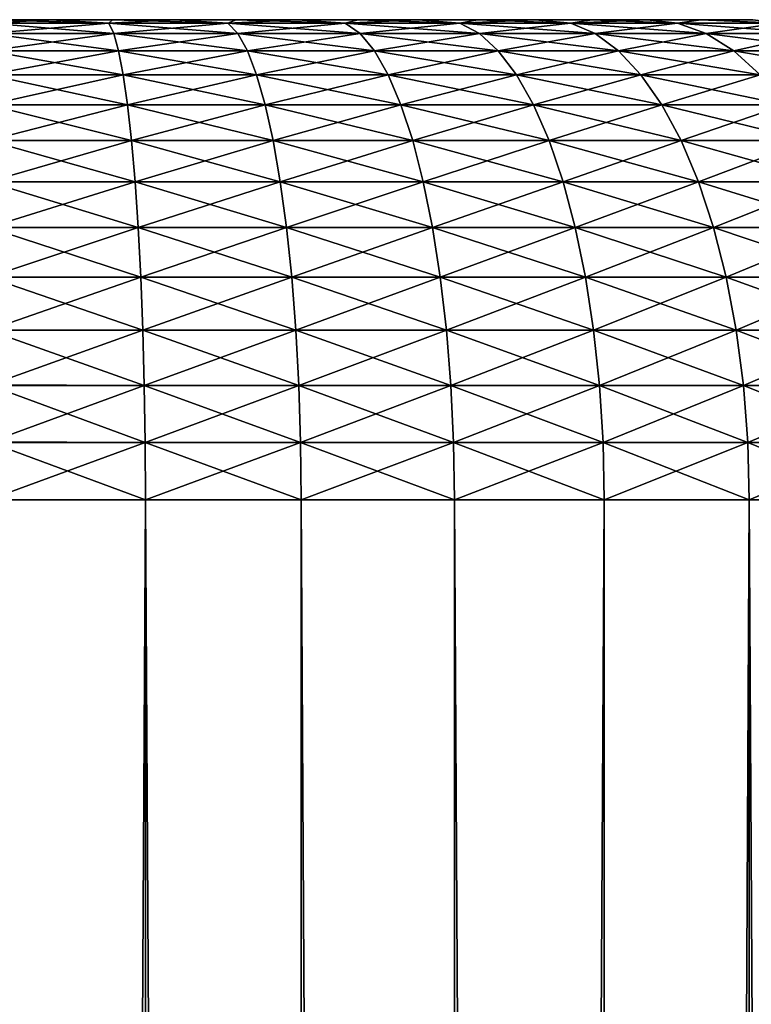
# Model space of a CAD drawing. Header units: metres. Extents: x -2 to 85, y -75 to 75.
# Tile 226 of 230: x 77.7 to 78.92, y 65.86 to 67.5. Entities that reach past the tile are written whole.
import ezdxf

# ---------------------------------------------------------------- set-up
doc = ezdxf.new("R2010")
doc.units = ezdxf.units.M
doc.layers.add('solid_21204500', color=7, linetype='CONTINUOUS')

msp = doc.modelspace()

# ---------------------------------------------------------------- linework, layer by layer
at = {"layer": 'solid_21204500'}
for points in [[(77.753471, 67.5, 2.197619), (77.753471, 67.5, -2.197619), (77.650002, 67.5, -2.2)], [(77.650002, 67.494164, -2.296429), (77.650002, 67.5, -2.2), (77.753471, 67.5, -2.197619)], [(77.650002, 67.5, 2.2), (77.753471, 67.5, 2.197619), (77.650002, 67.5, -2.2)], [(77.850143, 67.494164, -2.287691), (77.650002, 67.494164, -2.296429), (77.753471, 67.5, -2.197619)], [(77.850143, 67.494164, 2.287691), (77.753471, 67.5, 2.197619), (77.650002, 67.5, 2.2)], [(77.850143, 67.494164, 2.287691), (77.650002, 67.5, 2.2), (77.650002, 67.494164, 2.296429)], [(77.850143, 67.494164, -2.287691), (77.650002, 67.47673, -2.391546), (77.650002, 67.494164, -2.296429)], [(77.850143, 67.494164, -2.287691), (77.858437, 67.47673, -2.382446), (77.650002, 67.47673, -2.391546)], [(77.858437, 67.47673, 2.382446), (77.650002, 67.494164, 2.296429), (77.650002, 67.47673, 2.391546)], [(77.850143, 67.494164, 2.287691), (77.650002, 67.494164, 2.296429), (77.858437, 67.47673, 2.382446)], [(77.856636, 67.5, 2.190322), (77.856636, 67.5, -2.190322), (77.753471, 67.5, -2.197619)], [(77.850143, 67.494164, -2.287691), (77.753471, 67.5, -2.197619), (77.856636, 67.5, -2.190322)], [(77.753471, 67.5, 2.197619), (77.856636, 67.5, 2.190322), (77.753471, 67.5, -2.197619)], [(77.850143, 67.494164, 2.287691), (77.856636, 67.5, 2.190322), (77.753471, 67.5, 2.197619)], [(77.850143, 67.494164, -2.287691), (77.856636, 67.5, -2.190322), (77.959503, 67.5, -2.178111)], [(77.850143, 67.494164, -2.287691), (77.959503, 67.5, -2.178111), (78.048767, 67.494164, -2.261541)], [(78.048767, 67.494164, 2.261541), (77.856636, 67.5, 2.190322), (77.850143, 67.494164, 2.287691)], [(77.850143, 67.494164, -2.287691), (78.048767, 67.494164, -2.261541), (77.858437, 67.47673, -2.382446)], [(78.048767, 67.494164, 2.261541), (77.850143, 67.494164, 2.287691), (78.065285, 67.47673, 2.355213)], [(77.850143, 67.494164, 2.287691), (77.858437, 67.47673, 2.382446), (78.065285, 67.47673, 2.355213)], [(77.959503, 67.5, 2.178111), (77.959503, 67.5, -2.178111), (77.856636, 67.5, -2.190322)], [(77.856636, 67.5, 2.190322), (77.959503, 67.5, 2.178111), (77.856636, 67.5, -2.190322)], [(78.048767, 67.494164, 2.261541), (77.959503, 67.5, 2.178111), (77.856636, 67.5, 2.190322)], [(78.048767, 67.494164, -2.261541), (78.065285, 67.47673, -2.355213), (77.858437, 67.47673, -2.382446)], [(78.062401, 67.5, 2.160957), (78.062401, 67.5, -2.160957), (77.959503, 67.5, -2.178111)], [(78.048767, 67.494164, -2.261541), (77.959503, 67.5, -2.178111), (78.062401, 67.5, -2.160957)], [(77.959503, 67.5, 2.178111), (78.062401, 67.5, 2.160957), (77.959503, 67.5, -2.178111)], [(78.048767, 67.494164, 2.261541), (78.062401, 67.5, 2.160957), (77.959503, 67.5, 2.178111)], [(78.048767, 67.494164, -2.261541), (78.062401, 67.5, -2.160957), (78.164825, 67.5, -2.138902)], [(78.048767, 67.494164, -2.261541), (78.164825, 67.5, -2.138902), (78.244362, 67.494164, -2.21818)], [(78.244362, 67.494164, 2.21818), (78.062401, 67.5, 2.160957), (78.048767, 67.494164, 2.261541)], [(78.048767, 67.494164, -2.261541), (78.244362, 67.494164, -2.21818), (78.065285, 67.47673, -2.355213)], [(78.244362, 67.494164, 2.21818), (78.048767, 67.494164, 2.261541), (78.268974, 67.47673, 2.310056)], [(78.048767, 67.494164, 2.261541), (78.065285, 67.47673, 2.355213), (78.268974, 67.47673, 2.310056)], [(78.164825, 67.5, 2.138902), (78.164825, 67.5, -2.138902), (78.062401, 67.5, -2.160957)], [(78.062401, 67.5, 2.160957), (78.164825, 67.5, 2.138902), (78.062401, 67.5, -2.160957)], [(78.244362, 67.494164, 2.21818), (78.164825, 67.5, 2.138902), (78.062401, 67.5, 2.160957)], [(78.244362, 67.494164, -2.21818), (78.268974, 67.47673, -2.310056), (78.065285, 67.47673, -2.355213)], [(78.265923, 67.5, 2.112012), (78.265923, 67.5, -2.112012), (78.164825, 67.5, -2.138902)], [(78.244362, 67.494164, -2.21818), (78.164825, 67.5, -2.138902), (78.265923, 67.5, -2.112012)], [(78.164825, 67.5, 2.138902), (78.265923, 67.5, 2.112012), (78.164825, 67.5, -2.138902)], [(78.244362, 67.494164, 2.21818), (78.265923, 67.5, 2.112012), (78.164825, 67.5, 2.138902)], [(78.244362, 67.494164, -2.21818), (78.265923, 67.5, -2.112012), (78.365974, 67.5, -2.080195)], [(78.244362, 67.494164, -2.21818), (78.365974, 67.5, -2.080195), (78.435425, 67.494164, -2.157938)], [(78.435425, 67.494164, 2.157938), (78.265923, 67.5, 2.112012), (78.244362, 67.494164, 2.21818)], [(78.244362, 67.494164, -2.21818), (78.435425, 67.494164, -2.157938), (78.268974, 67.47673, -2.310056)], [(78.435425, 67.494164, 2.157938), (78.244362, 67.494164, 2.21818), (78.467957, 67.47673, 2.247319)], [(78.244362, 67.494164, 2.21818), (78.268974, 67.47673, 2.310056), (78.467957, 67.47673, 2.247319)], [(78.365974, 67.5, 2.080195), (78.365974, 67.5, -2.080195), (78.265923, 67.5, -2.112012)], [(78.265923, 67.5, 2.112012), (78.365974, 67.5, 2.080195), (78.265923, 67.5, -2.112012)], [(78.435425, 67.494164, 2.157938), (78.365974, 67.5, 2.080195), (78.265923, 67.5, 2.112012)], [(78.435425, 67.494164, -2.157938), (78.467957, 67.47673, -2.247319), (78.268974, 67.47673, -2.310056)], [(78.464569, 67.5, 2.043623), (78.464569, 67.5, -2.043623), (78.365974, 67.5, -2.080195)], [(78.435425, 67.494164, -2.157938), (78.365974, 67.5, -2.080195), (78.464569, 67.5, -2.043623)], [(78.365974, 67.5, 2.080195), (78.464569, 67.5, 2.043623), (78.365974, 67.5, -2.080195)], [(78.435425, 67.494164, 2.157938), (78.464569, 67.5, 2.043623), (78.365974, 67.5, 2.080195)], [(78.435425, 67.494164, -2.157938), (78.464569, 67.5, -2.043623), (78.560959, 67.5, -2.002534)], [(78.435425, 67.494164, -2.157938), (78.560959, 67.5, -2.002534), (78.620514, 67.494164, -2.081272)], [(78.620514, 67.494164, 2.081272), (78.464569, 67.5, 2.043623), (78.435425, 67.494164, 2.157938)], [(78.435425, 67.494164, -2.157938), (78.620514, 67.494164, -2.081272), (78.467957, 67.47673, -2.247319)], [(78.620514, 67.494164, 2.081272), (78.435425, 67.494164, 2.157938), (78.660713, 67.47673, 2.167477)], [(78.435425, 67.494164, 2.157938), (78.467957, 67.47673, 2.247319), (78.660713, 67.47673, 2.167477)], [(78.560959, 67.5, 2.002534), (78.560959, 67.5, -2.002534), (78.464569, 67.5, -2.043623)], [(78.464569, 67.5, 2.043623), (78.560959, 67.5, 2.002534), (78.464569, 67.5, -2.043623)], [(78.620514, 67.494164, 2.081272), (78.560959, 67.5, 2.002534), (78.464569, 67.5, 2.043623)], [(78.620514, 67.494164, -2.081272), (78.660713, 67.47673, -2.167477), (78.467957, 67.47673, -2.247319)], [(78.655426, 67.5, 1.956793), (78.655426, 67.5, -1.956793), (78.560959, 67.5, -2.002534)], [(78.620514, 67.494164, -2.081272), (78.560959, 67.5, -2.002534), (78.655426, 67.5, -1.956793)], [(78.560959, 67.5, 2.002534), (78.655426, 67.5, 1.956793), (78.560959, 67.5, -2.002534)], [(78.620514, 67.494164, 2.081272), (78.655426, 67.5, 1.956793), (78.560959, 67.5, 2.002534)], [(78.620514, 67.494164, -2.081272), (78.655426, 67.5, -1.956793), (78.747604, 67.5, -1.90663)], [(78.620514, 67.494164, -2.081272), (78.747604, 67.5, -1.90663), (78.798218, 67.494164, -1.988766)], [(78.798218, 67.494164, 1.988766), (78.655426, 67.5, 1.956793), (78.620514, 67.494164, 2.081272)], [(78.620514, 67.494164, -2.081272), (78.798218, 67.494164, -1.988766), (78.660713, 67.47673, -2.167477)], [(78.798218, 67.494164, 1.988766), (78.620514, 67.494164, 2.081272), (78.845772, 67.47673, 2.07114)], [(78.620514, 67.494164, 2.081272), (78.660713, 67.47673, 2.167477), (78.845772, 67.47673, 2.07114)], [(78.747604, 67.5, 1.90663), (78.747604, 67.5, -1.90663), (78.655426, 67.5, -1.956793)], [(78.655426, 67.5, 1.956793), (78.747604, 67.5, 1.90663), (78.655426, 67.5, -1.956793)], [(78.798218, 67.494164, 1.988766), (78.747604, 67.5, 1.90663), (78.655426, 67.5, 1.956793)], [(78.798218, 67.494164, -1.988766), (78.845772, 67.47673, -2.07114), (78.660713, 67.47673, -2.167477)], [(78.837013, 67.5, 1.852294), (78.837013, 67.5, -1.852294), (78.747604, 67.5, -1.90663)], [(78.798218, 67.494164, -1.988766), (78.747604, 67.5, -1.90663), (78.837013, 67.5, -1.852294)], [(78.747604, 67.5, 1.90663), (78.837013, 67.5, 1.852294), (78.747604, 67.5, -1.90663)], [(78.798218, 67.494164, 1.988766), (78.837013, 67.5, 1.852294), (78.747604, 67.5, 1.90663)], [(78.798218, 67.494164, -1.988766), (78.837013, 67.5, -1.852294), (78.967178, 67.494164, -1.881125)], [(78.967178, 67.494164, 1.881125), (78.837013, 67.5, 1.852294), (78.798218, 67.494164, 1.988766)], [(78.798218, 67.494164, -1.988766), (78.967178, 67.494164, -1.881125), (78.845772, 67.47673, -2.07114)], [(78.967178, 67.494164, 1.881125), (78.798218, 67.494164, 1.988766), (79.021736, 67.47673, 1.95904)], [(78.798218, 67.494164, 1.988766), (78.845772, 67.47673, 2.07114), (79.021736, 67.47673, 1.95904)], [(78.923904, 67.5, 1.793633), (78.923904, 67.5, -1.793633), (78.837013, 67.5, -1.852294)], [(78.967178, 67.494164, -1.881125), (78.837013, 67.5, -1.852294), (78.923904, 67.5, -1.793633)], [(78.837013, 67.5, 1.852294), (78.923904, 67.5, 1.793633), (78.837013, 67.5, -1.852294)], [(78.967178, 67.494164, 1.881125), (78.923904, 67.5, 1.793633), (78.837013, 67.5, 1.852294)], [(78.967178, 67.494164, -1.881125), (79.021736, 67.47673, -1.95904), (78.845772, 67.47673, -2.07114)], [(77.858437, 67.47673, -2.382446), (77.650002, 67.447945, -2.483865), (77.650002, 67.47673, -2.391546)], [(77.858437, 67.47673, -2.382446), (77.866486, 67.447945, -2.474413), (77.650002, 67.447945, -2.483865)], [(77.866486, 67.447945, 2.474413), (77.650002, 67.47673, 2.391546), (77.650002, 67.447945, 2.483865)], [(77.858437, 67.47673, 2.382446), (77.650002, 67.47673, 2.391546), (77.866486, 67.447945, 2.474413)], [(77.858437, 67.47673, -2.382446), (78.065285, 67.47673, -2.355213), (77.866486, 67.447945, -2.474413)], [(78.065285, 67.47673, 2.355213), (77.858437, 67.47673, 2.382446), (78.081322, 67.447945, 2.446129)], [(77.858437, 67.47673, 2.382446), (77.866486, 67.447945, 2.474413), (78.081322, 67.447945, 2.446129)], [(78.065285, 67.47673, -2.355213), (78.081322, 67.447945, -2.446129), (77.866486, 67.447945, -2.474413)], [(78.065285, 67.47673, -2.355213), (78.268974, 67.47673, -2.310056), (78.081322, 67.447945, -2.446129)], [(78.268974, 67.47673, 2.310056), (78.065285, 67.47673, 2.355213), (78.29287, 67.447945, 2.399229)], [(78.065285, 67.47673, 2.355213), (78.081322, 67.447945, 2.446129), (78.29287, 67.447945, 2.399229)], [(78.268974, 67.47673, -2.310056), (78.29287, 67.447945, -2.399229), (78.081322, 67.447945, -2.446129)], [(78.268974, 67.47673, -2.310056), (78.467957, 67.47673, -2.247319), (78.29287, 67.447945, -2.399229)], [(78.467957, 67.47673, 2.247319), (78.268974, 67.47673, 2.310056), (78.499535, 67.447945, 2.334069)], [(78.268974, 67.47673, 2.310056), (78.29287, 67.447945, 2.399229), (78.499535, 67.447945, 2.334069)], [(78.467957, 67.47673, -2.247319), (78.499535, 67.447945, -2.334069), (78.29287, 67.447945, -2.399229)], [(78.467957, 67.47673, -2.247319), (78.660713, 67.47673, -2.167477), (78.499535, 67.447945, -2.334069)], [(78.660713, 67.47673, 2.167477), (78.467957, 67.47673, 2.247319), (78.69973, 67.447945, 2.251146)], [(78.467957, 67.47673, 2.247319), (78.499535, 67.447945, 2.334069), (78.69973, 67.447945, 2.251146)], [(78.660713, 67.47673, -2.167477), (78.69973, 67.447945, -2.251146), (78.499535, 67.447945, -2.334069)], [(78.660713, 67.47673, -2.167477), (78.845772, 67.47673, -2.07114), (78.69973, 67.447945, -2.251146)], [(78.845772, 67.47673, 2.07114), (78.660713, 67.47673, 2.167477), (78.89193, 67.447945, 2.15109)], [(78.660713, 67.47673, 2.167477), (78.69973, 67.447945, 2.251146), (78.89193, 67.447945, 2.15109)], [(78.845772, 67.47673, -2.07114), (78.89193, 67.447945, -2.15109), (78.69973, 67.447945, -2.251146)], [(78.845772, 67.47673, -2.07114), (79.021736, 67.47673, -1.95904), (78.89193, 67.447945, -2.15109)], [(79.021736, 67.47673, 1.95904), (78.845772, 67.47673, 2.07114), (79.074684, 67.447945, 2.034663)], [(78.845772, 67.47673, 2.07114), (78.89193, 67.447945, 2.15109), (79.074684, 67.447945, 2.034663)], [(79.021736, 67.47673, -1.95904), (79.074684, 67.447945, -2.034663), (78.89193, 67.447945, -2.15109)], [(77.866486, 67.447945, -2.474413), (77.650002, 67.408234, -2.572035), (77.650002, 67.447945, -2.483865)], [(77.866486, 67.447945, -2.474413), (77.874168, 67.408234, -2.562248), (77.650002, 67.408234, -2.572035)], [(77.874168, 67.408234, 2.562248), (77.650002, 67.447945, 2.483865), (77.650002, 67.408234, 2.572035)], [(77.866486, 67.447945, 2.474413), (77.650002, 67.447945, 2.483865), (77.874168, 67.408234, 2.562248)], [(77.866486, 67.447945, -2.474413), (78.081322, 67.447945, -2.446129), (77.874168, 67.408234, -2.562248)], [(77.866486, 67.447945, 2.474413), (77.874168, 67.408234, 2.562248), (78.096626, 67.408234, 2.53296)], [(78.081322, 67.447945, 2.446129), (77.866486, 67.447945, 2.474413), (78.096626, 67.408234, 2.53296)], [(78.081322, 67.447945, -2.446129), (78.096626, 67.408234, -2.53296), (77.874168, 67.408234, -2.562248)], [(78.081322, 67.447945, -2.446129), (78.29287, 67.447945, -2.399229), (78.096626, 67.408234, -2.53296)], [(78.081322, 67.447945, 2.446129), (78.096626, 67.408234, 2.53296), (78.315689, 67.408234, 2.484395)], [(78.29287, 67.447945, 2.399229), (78.081322, 67.447945, 2.446129), (78.315689, 67.408234, 2.484395)], [(78.29287, 67.447945, -2.399229), (78.315689, 67.408234, -2.484395), (78.096626, 67.408234, -2.53296)], [(78.29287, 67.447945, -2.399229), (78.499535, 67.447945, -2.334069), (78.315689, 67.408234, -2.484395)], [(78.29287, 67.447945, 2.399229), (78.315689, 67.408234, 2.484395), (78.529686, 67.408234, 2.416923)], [(78.499535, 67.447945, 2.334069), (78.29287, 67.447945, 2.399229), (78.529686, 67.408234, 2.416923)], [(78.499535, 67.447945, -2.334069), (78.529686, 67.408234, -2.416923), (78.315689, 67.408234, -2.484395)], [(78.499535, 67.447945, -2.334069), (78.69973, 67.447945, -2.251146), (78.529686, 67.408234, -2.416923)], [(78.499535, 67.447945, 2.334069), (78.529686, 67.408234, 2.416923), (78.736992, 67.408234, 2.331056)], [(78.69973, 67.447945, 2.251146), (78.499535, 67.447945, 2.334069), (78.736992, 67.408234, 2.331056)], [(78.69973, 67.447945, -2.251146), (78.736992, 67.408234, -2.331056), (78.529686, 67.408234, -2.416923)], [(78.69973, 67.447945, -2.251146), (78.89193, 67.447945, -2.15109), (78.736992, 67.408234, -2.331056)], [(78.69973, 67.447945, 2.251146), (78.736992, 67.408234, 2.331056), (78.93602, 67.408234, 2.227448)], [(78.89193, 67.447945, 2.15109), (78.69973, 67.447945, 2.251146), (78.93602, 67.408234, 2.227448)], [(78.89193, 67.447945, -2.15109), (78.93602, 67.408234, -2.227448), (78.736992, 67.408234, -2.331056)], [(78.89193, 67.447945, -2.15109), (79.074684, 67.447945, -2.034663), (78.93602, 67.408234, -2.227448)], [(78.89193, 67.447945, 2.15109), (78.93602, 67.408234, 2.227448), (79.125259, 67.408234, 2.106888)], [(79.074684, 67.447945, 2.034663), (78.89193, 67.447945, 2.15109), (79.125259, 67.408234, 2.106888)], [(77.874168, 67.408234, -2.562248), (77.650002, 67.35817, -2.65477), (77.650002, 67.408234, -2.572035)], [(77.874168, 67.408234, -2.562248), (77.881378, 67.35817, -2.644668), (77.650002, 67.35817, -2.65477)], [(77.881378, 67.35817, 2.644668), (77.650002, 67.408234, 2.572035), (77.650002, 67.35817, 2.65477)], [(77.874168, 67.408234, 2.562248), (77.650002, 67.408234, 2.572035), (77.881378, 67.35817, 2.644668)], [(77.874168, 67.408234, 2.562248), (77.881378, 67.35817, 2.644668), (78.110992, 67.35817, 2.614438)], [(78.096626, 67.408234, 2.53296), (77.874168, 67.408234, 2.562248), (78.110992, 67.35817, 2.614438)], [(77.874168, 67.408234, -2.562248), (78.096626, 67.408234, -2.53296), (77.881378, 67.35817, -2.644668)], [(78.096626, 67.408234, -2.53296), (78.110992, 67.35817, -2.614438), (77.881378, 67.35817, -2.644668)], [(78.096626, 67.408234, 2.53296), (78.110992, 67.35817, 2.614438), (78.337105, 67.35817, 2.564311)], [(78.315689, 67.408234, 2.484395), (78.096626, 67.408234, 2.53296), (78.337105, 67.35817, 2.564311)], [(78.096626, 67.408234, -2.53296), (78.315689, 67.408234, -2.484395), (78.110992, 67.35817, -2.614438)], [(78.315689, 67.408234, -2.484395), (78.337105, 67.35817, -2.564311), (78.110992, 67.35817, -2.614438)], [(78.315689, 67.408234, 2.484395), (78.337105, 67.35817, 2.564311), (78.557983, 67.35817, 2.494668)], [(78.529686, 67.408234, 2.416923), (78.315689, 67.408234, 2.484395), (78.557983, 67.35817, 2.494668)], [(78.315689, 67.408234, -2.484395), (78.529686, 67.408234, -2.416923), (78.337105, 67.35817, -2.564311)], [(78.529686, 67.408234, -2.416923), (78.557983, 67.35817, -2.494668), (78.337105, 67.35817, -2.564311)], [(78.529686, 67.408234, 2.416923), (78.557983, 67.35817, 2.494668), (78.771957, 67.35817, 2.406039)], [(78.736992, 67.408234, 2.331056), (78.529686, 67.408234, 2.416923), (78.771957, 67.35817, 2.406039)], [(78.529686, 67.408234, -2.416923), (78.736992, 67.408234, -2.331056), (78.557983, 67.35817, -2.494668)], [(78.736992, 67.408234, -2.331056), (78.771957, 67.35817, -2.406039), (78.557983, 67.35817, -2.494668)], [(78.736992, 67.408234, 2.331056), (78.771957, 67.35817, 2.406039), (78.977386, 67.35817, 2.299098)], [(78.93602, 67.408234, 2.227448), (78.736992, 67.408234, 2.331056), (78.977386, 67.35817, 2.299098)], [(78.736992, 67.408234, -2.331056), (78.93602, 67.408234, -2.227448), (78.771957, 67.35817, -2.406039)], [(78.93602, 67.408234, -2.227448), (78.977386, 67.35817, -2.299098), (78.771957, 67.35817, -2.406039)], [(77.881378, 67.35817, -2.644668), (77.650002, 67.298485, -2.73086), (77.650002, 67.35817, -2.65477)], [(77.881378, 67.35817, -2.644668), (77.888008, 67.298485, -2.720468), (77.650002, 67.298485, -2.73086)], [(77.888008, 67.298485, 2.720468), (77.650002, 67.35817, 2.65477), (77.650002, 67.298485, 2.73086)], [(77.881378, 67.35817, 2.644668), (77.650002, 67.35817, 2.65477), (77.888008, 67.298485, 2.720468)], [(77.881378, 67.35817, 2.644668), (77.888008, 67.298485, 2.720468), (78.124207, 67.298485, 2.689372)], [(78.110992, 67.35817, 2.614438), (77.881378, 67.35817, 2.644668), (78.124207, 67.298485, 2.689372)], [(77.881378, 67.35817, -2.644668), (78.110992, 67.35817, -2.614438), (77.888008, 67.298485, -2.720468)], [(78.110992, 67.35817, -2.614438), (78.124207, 67.298485, -2.689372), (77.888008, 67.298485, -2.720468)], [(78.110992, 67.35817, 2.614438), (78.124207, 67.298485, 2.689372), (78.356796, 67.298485, 2.637808)], [(78.337105, 67.35817, 2.564311), (78.110992, 67.35817, 2.614438), (78.356796, 67.298485, 2.637808)], [(78.110992, 67.35817, -2.614438), (78.337105, 67.35817, -2.564311), (78.124207, 67.298485, -2.689372)], [(78.337105, 67.35817, -2.564311), (78.356796, 67.298485, -2.637808), (78.124207, 67.298485, -2.689372)], [(78.337105, 67.35817, 2.564311), (78.356796, 67.298485, 2.637808), (78.584007, 67.298485, 2.566169)], [(78.557983, 67.35817, 2.494668), (78.337105, 67.35817, 2.564311), (78.584007, 67.298485, 2.566169)], [(78.337105, 67.35817, -2.564311), (78.557983, 67.35817, -2.494668), (78.356796, 67.298485, -2.637808)], [(78.557983, 67.35817, -2.494668), (78.584007, 67.298485, -2.566169), (78.356796, 67.298485, -2.637808)], [(78.557983, 67.35817, 2.494668), (78.584007, 67.298485, 2.566169), (78.804108, 67.298485, 2.474999)], [(78.771957, 67.35817, 2.406039), (78.557983, 67.35817, 2.494668), (78.804108, 67.298485, 2.474999)], [(78.557983, 67.35817, -2.494668), (78.771957, 67.35817, -2.406039), (78.584007, 67.298485, -2.566169)], [(78.771957, 67.35817, -2.406039), (78.804108, 67.298485, -2.474999), (78.584007, 67.298485, -2.566169)], [(78.771957, 67.35817, 2.406039), (78.804108, 67.298485, 2.474999), (79.015427, 67.298485, 2.364994)], [(78.977386, 67.35817, 2.299098), (78.771957, 67.35817, 2.406039), (79.015427, 67.298485, 2.364994)], [(78.771957, 67.35817, -2.406039), (78.977386, 67.35817, -2.299098), (78.804108, 67.298485, -2.474999)], [(78.977386, 67.35817, -2.299098), (79.015427, 67.298485, -2.364994), (78.804108, 67.298485, -2.474999)], [(77.888008, 67.298485, -2.720468), (77.650002, 67.230064, -2.799193), (77.650002, 67.298485, -2.73086)], [(77.888008, 67.298485, -2.720468), (77.893967, 67.230064, -2.788541), (77.650002, 67.230064, -2.799193)], [(77.893967, 67.230064, 2.788541), (77.650002, 67.298485, 2.73086), (77.650002, 67.230064, 2.799193)], [(77.888008, 67.298485, 2.720468), (77.650002, 67.298485, 2.73086), (77.893967, 67.230064, 2.788541)], [(77.888008, 67.298485, 2.720468), (77.893967, 67.230064, 2.788541), (78.136078, 67.230064, 2.756667)], [(78.124207, 67.298485, 2.689372), (77.888008, 67.298485, 2.720468), (78.136078, 67.230064, 2.756667)], [(77.888008, 67.298485, -2.720468), (78.124207, 67.298485, -2.689372), (77.893967, 67.230064, -2.788541)], [(78.124207, 67.298485, -2.689372), (78.136078, 67.230064, -2.756667), (77.893967, 67.230064, -2.788541)], [(78.124207, 67.298485, 2.689372), (78.136078, 67.230064, 2.756667), (78.374481, 67.230064, 2.703813)], [(78.356796, 67.298485, 2.637808), (78.124207, 67.298485, 2.689372), (78.374481, 67.230064, 2.703813)], [(78.124207, 67.298485, -2.689372), (78.356796, 67.298485, -2.637808), (78.136078, 67.230064, -2.756667)], [(78.356796, 67.298485, -2.637808), (78.374481, 67.230064, -2.703813), (78.136078, 67.230064, -2.756667)], [(78.356796, 67.298485, 2.637808), (78.374481, 67.230064, 2.703813), (78.607384, 67.230064, 2.630381)], [(78.584007, 67.298485, 2.566169), (78.356796, 67.298485, 2.637808), (78.607384, 67.230064, 2.630381)], [(78.356796, 67.298485, -2.637808), (78.584007, 67.298485, -2.566169), (78.374481, 67.230064, -2.703813)], [(78.584007, 67.298485, -2.566169), (78.607384, 67.230064, -2.630381), (78.374481, 67.230064, -2.703813)], [(78.584007, 67.298485, 2.566169), (78.607384, 67.230064, 2.630381), (78.832993, 67.230064, 2.536931)], [(78.804108, 67.298485, 2.474999), (78.584007, 67.298485, 2.566169), (78.832993, 67.230064, 2.536931)], [(78.584007, 67.298485, -2.566169), (78.804108, 67.298485, -2.474999), (78.607384, 67.230064, -2.630381)], [(78.804108, 67.298485, -2.474999), (78.832993, 67.230064, -2.536931), (78.607384, 67.230064, -2.630381)], [(78.804108, 67.298485, 2.474999), (78.832993, 67.230064, 2.536931), (79.049599, 67.230064, 2.424172)], [(79.015427, 67.298485, 2.364994), (78.804108, 67.298485, 2.474999), (79.049599, 67.230064, 2.424172)], [(78.804108, 67.298485, -2.474999), (79.015427, 67.298485, -2.364994), (78.832993, 67.230064, -2.536931)], [(79.015427, 67.298485, -2.364994), (79.049599, 67.230064, -2.424172), (78.832993, 67.230064, -2.536931)], [(77.893967, 67.230064, -2.788541), (77.650002, 67.153893, -2.858771), (77.650002, 67.230064, -2.799193)], [(77.893967, 67.230064, -2.788541), (77.899155, 67.153893, -2.847893), (77.650002, 67.153893, -2.858771)], [(77.899155, 67.153893, 2.847893), (77.650002, 67.230064, 2.799193), (77.650002, 67.153893, 2.858771)], [(77.893967, 67.230064, 2.788541), (77.650002, 67.230064, 2.799193), (77.899155, 67.153893, 2.847893)], [(77.893967, 67.230064, 2.788541), (77.899155, 67.153893, 2.847893), (78.146423, 67.153893, 2.81534)], [(78.136078, 67.230064, 2.756667), (77.893967, 67.230064, 2.788541), (78.146423, 67.153893, 2.81534)], [(77.893967, 67.230064, -2.788541), (78.136078, 67.230064, -2.756667), (77.899155, 67.153893, -2.847893)], [(78.136078, 67.230064, -2.756667), (78.146423, 67.153893, -2.81534), (77.899155, 67.153893, -2.847893)], [(78.136078, 67.230064, 2.756667), (78.146423, 67.153893, 2.81534), (78.389908, 67.153893, 2.761361)], [(78.374481, 67.230064, 2.703813), (78.136078, 67.230064, 2.756667), (78.389908, 67.153893, 2.761361)], [(78.136078, 67.230064, -2.756667), (78.374481, 67.230064, -2.703813), (78.146423, 67.153893, -2.81534)], [(78.374481, 67.230064, -2.703813), (78.389908, 67.153893, -2.761361), (78.146423, 67.153893, -2.81534)], [(78.374481, 67.230064, 2.703813), (78.389908, 67.153893, 2.761361), (78.627754, 67.153893, 2.686366)], [(78.607384, 67.230064, 2.630381), (78.374481, 67.230064, 2.703813), (78.627754, 67.153893, 2.686366)], [(78.374481, 67.230064, -2.703813), (78.607384, 67.230064, -2.630381), (78.389908, 67.153893, -2.761361)], [(78.607384, 67.230064, -2.630381), (78.627754, 67.153893, -2.686366), (78.389908, 67.153893, -2.761361)], [(78.607384, 67.230064, 2.630381), (78.627754, 67.153893, 2.686366), (78.85817, 67.153893, 2.590927)], [(78.832993, 67.230064, 2.536931), (78.607384, 67.230064, 2.630381), (78.85817, 67.153893, 2.590927)], [(78.607384, 67.230064, -2.630381), (78.832993, 67.230064, -2.536931), (78.627754, 67.153893, -2.686366)], [(78.832993, 67.230064, -2.536931), (78.85817, 67.153893, -2.590927), (78.627754, 67.153893, -2.686366)], [(78.832993, 67.230064, 2.536931), (78.85817, 67.153893, 2.590927), (79.079384, 67.153893, 2.475769)], [(79.049599, 67.230064, 2.424172), (78.832993, 67.230064, 2.536931), (79.079384, 67.153893, 2.475769)], [(78.832993, 67.230064, -2.536931), (79.049599, 67.230064, -2.424172), (78.85817, 67.153893, -2.590927)], [(79.049599, 67.230064, -2.424172), (79.079384, 67.153893, -2.475769), (78.85817, 67.153893, -2.590927)], [(77.899155, 67.153893, -2.847893), (77.650002, 67.071091, -2.908724), (77.650002, 67.153893, -2.858771)], [(77.899155, 67.153893, -2.847893), (77.903511, 67.071091, -2.897655), (77.650002, 67.071091, -2.908724)], [(77.903511, 67.071091, 2.897655), (77.650002, 67.153893, 2.858771), (77.650002, 67.071091, 2.908724)], [(77.899155, 67.153893, 2.847893), (77.650002, 67.153893, 2.858771), (77.903511, 67.071091, 2.897655)], [(77.899155, 67.153893, 2.847893), (77.903511, 67.071091, 2.897655), (78.155098, 67.071091, 2.864534)], [(78.146423, 67.153893, 2.81534), (77.899155, 67.153893, 2.847893), (78.155098, 67.071091, 2.864534)], [(77.899155, 67.153893, -2.847893), (78.146423, 67.153893, -2.81534), (77.903511, 67.071091, -2.897655)], [(78.146423, 67.153893, -2.81534), (78.155098, 67.071091, -2.864534), (77.903511, 67.071091, -2.897655)], [(78.146423, 67.153893, 2.81534), (78.155098, 67.071091, 2.864534), (78.402832, 67.071091, 2.809612)], [(78.389908, 67.153893, 2.761361), (78.146423, 67.153893, 2.81534), (78.402832, 67.071091, 2.809612)], [(78.146423, 67.153893, -2.81534), (78.389908, 67.153893, -2.761361), (78.155098, 67.071091, -2.864534)], [(78.389908, 67.153893, -2.761361), (78.402832, 67.071091, -2.809612), (78.155098, 67.071091, -2.864534)], [(78.389908, 67.153893, 2.761361), (78.402832, 67.071091, 2.809612), (78.644844, 67.071091, 2.733306)], [(78.627754, 67.153893, 2.686366), (78.389908, 67.153893, 2.761361), (78.644844, 67.071091, 2.733306)], [(78.389908, 67.153893, -2.761361), (78.627754, 67.153893, -2.686366), (78.402832, 67.071091, -2.809612)], [(78.627754, 67.153893, -2.686366), (78.644844, 67.071091, -2.733306), (78.402832, 67.071091, -2.809612)], [(78.627754, 67.153893, 2.686366), (78.644844, 67.071091, 2.733306), (78.87928, 67.071091, 2.636199)], [(78.85817, 67.153893, 2.590927), (78.627754, 67.153893, 2.686366), (78.87928, 67.071091, 2.636199)], [(78.627754, 67.153893, -2.686366), (78.85817, 67.153893, -2.590927), (78.644844, 67.071091, -2.733306)], [(78.85817, 67.153893, -2.590927), (78.87928, 67.071091, -2.636199), (78.644844, 67.071091, -2.733306)], [(78.85817, 67.153893, 2.590927), (78.87928, 67.071091, 2.636199), (79.104362, 67.071091, 2.519029)], [(79.079384, 67.153893, 2.475769), (78.85817, 67.153893, 2.590927), (79.104362, 67.071091, 2.519029)], [(78.85817, 67.153893, -2.590927), (79.079384, 67.153893, -2.475769), (78.87928, 67.071091, -2.636199)], [(79.079384, 67.153893, -2.475769), (79.104362, 67.071091, -2.519029), (78.87928, 67.071091, -2.636199)], [(77.903511, 67.071091, -2.897655), (77.650002, 66.982872, -2.948321), (77.650002, 67.071091, -2.908724)], [(77.903511, 67.071091, -2.897655), (77.90696, 66.982872, -2.937102), (77.650002, 66.982872, -2.948321)], [(77.90696, 66.982872, 2.937102), (77.650002, 67.071091, 2.908724), (77.650002, 66.982872, 2.948321)], [(77.903511, 67.071091, 2.897655), (77.650002, 67.071091, 2.908724), (77.90696, 66.982872, 2.937102)], [(77.903511, 67.071091, 2.897655), (77.90696, 66.982872, 2.937102), (78.161972, 66.982872, 2.903529)], [(78.155098, 67.071091, 2.864534), (77.903511, 67.071091, 2.897655), (78.161972, 66.982872, 2.903529)], [(77.903511, 67.071091, -2.897655), (78.155098, 67.071091, -2.864534), (77.90696, 66.982872, -2.937102)], [(78.155098, 67.071091, -2.864534), (78.161972, 66.982872, -2.903529), (77.90696, 66.982872, -2.937102)], [(78.155098, 67.071091, 2.864534), (78.161972, 66.982872, 2.903529), (78.413078, 66.982872, 2.847859)], [(78.402832, 67.071091, 2.809612), (78.155098, 67.071091, 2.864534), (78.413078, 66.982872, 2.847859)], [(78.155098, 67.071091, -2.864534), (78.402832, 67.071091, -2.809612), (78.161972, 66.982872, -2.903529)], [(78.402832, 67.071091, -2.809612), (78.413078, 66.982872, -2.847859), (78.161972, 66.982872, -2.903529)], [(78.402832, 67.071091, 2.809612), (78.413078, 66.982872, 2.847859), (78.658386, 66.982872, 2.770515)], [(78.644844, 67.071091, 2.733306), (78.402832, 67.071091, 2.809612), (78.658386, 66.982872, 2.770515)], [(78.402832, 67.071091, -2.809612), (78.644844, 67.071091, -2.733306), (78.413078, 66.982872, -2.847859)], [(78.644844, 67.071091, -2.733306), (78.658386, 66.982872, -2.770515), (78.413078, 66.982872, -2.847859)], [(78.644844, 67.071091, 2.733306), (78.658386, 66.982872, 2.770515), (78.896011, 66.982872, 2.672086)], [(78.87928, 67.071091, 2.636199), (78.644844, 67.071091, 2.733306), (78.896011, 66.982872, 2.672086)], [(78.644844, 67.071091, -2.733306), (78.87928, 67.071091, -2.636199), (78.658386, 66.982872, -2.770515)], [(78.87928, 67.071091, -2.636199), (78.896011, 66.982872, -2.672086), (78.658386, 66.982872, -2.770515)], [(78.87928, 67.071091, 2.636199), (78.896011, 66.982872, 2.672086), (79.124161, 66.982872, 2.553321)], [(79.104362, 67.071091, 2.519029), (78.87928, 67.071091, 2.636199), (79.124161, 66.982872, 2.553321)], [(78.87928, 67.071091, -2.636199), (79.104362, 67.071091, -2.519029), (78.896011, 66.982872, -2.672086)], [(79.104362, 67.071091, -2.519029), (79.124161, 66.982872, -2.553321), (78.896011, 66.982872, -2.672086)], [(77.90696, 66.982872, -2.937102), (77.909462, 66.890511, -2.965656), (77.650002, 66.890511, -2.976984)], [(77.90696, 66.982872, -2.937102), (77.650002, 66.890511, -2.976984), (77.650002, 66.982872, -2.948321)], [(77.909462, 66.890511, 2.965656), (77.650002, 66.982872, 2.948321), (77.650002, 66.891449, 2.976753)], [(77.90696, 66.982872, 2.937102), (77.650002, 66.982872, 2.948321), (77.909462, 66.890511, 2.965656)], [(77.90696, 66.982872, 2.937102), (77.909462, 66.890511, 2.965656), (78.166946, 66.890511, 2.931757)], [(78.161972, 66.982872, 2.903529), (77.90696, 66.982872, 2.937102), (78.166946, 66.890511, 2.931757)], [(77.90696, 66.982872, -2.937102), (78.161972, 66.982872, -2.903529), (77.909462, 66.890511, -2.965656)], [(78.161972, 66.982872, -2.903529), (78.166946, 66.890511, -2.931757), (77.909462, 66.890511, -2.965656)], [(78.161972, 66.982872, 2.903529), (78.166946, 66.890511, 2.931757), (78.420502, 66.890511, 2.875546)], [(78.413078, 66.982872, 2.847859), (78.161972, 66.982872, 2.903529), (78.420502, 66.890511, 2.875546)], [(78.161972, 66.982872, -2.903529), (78.413078, 66.982872, -2.847859), (78.166946, 66.890511, -2.931757)], [(78.413078, 66.982872, -2.847859), (78.420502, 66.890511, -2.875546), (78.166946, 66.890511, -2.931757)], [(78.413078, 66.982872, 2.847859), (78.420502, 66.890511, 2.875546), (78.66819, 66.890511, 2.79745)], [(78.658386, 66.982872, 2.770515), (78.413078, 66.982872, 2.847859), (78.66819, 66.890511, 2.79745)], [(78.413078, 66.982872, -2.847859), (78.658386, 66.982872, -2.770515), (78.420502, 66.890511, -2.875546)], [(78.658386, 66.982872, -2.770515), (78.66819, 66.890511, -2.79745), (78.420502, 66.890511, -2.875546)], [(78.658386, 66.982872, 2.770515), (78.66819, 66.890511, 2.79745), (78.908127, 66.890511, 2.698064)], [(78.896011, 66.982872, 2.672086), (78.658386, 66.982872, 2.770515), (78.908127, 66.890511, 2.698064)], [(78.658386, 66.982872, -2.770515), (78.896011, 66.982872, -2.672086), (78.66819, 66.890511, -2.79745)], [(78.896011, 66.982872, -2.672086), (78.908127, 66.890511, -2.698064), (78.66819, 66.890511, -2.79745)], [(78.896011, 66.982872, 2.672086), (78.908127, 66.890511, 2.698064), (79.138489, 66.890511, 2.578144)], [(79.124161, 66.982872, 2.553321), (78.896011, 66.982872, 2.672086), (79.138489, 66.890511, 2.578144)], [(78.896011, 66.982872, -2.672086), (79.124161, 66.982872, -2.553321), (78.908127, 66.890511, -2.698064)], [(79.124161, 66.982872, -2.553321), (79.138489, 66.890511, -2.578144), (78.908127, 66.890511, -2.698064)], [(77.910973, 66.795372, 2.9829), (77.650002, 66.891449, 2.976753), (77.650002, 66.796432, 2.994167)], [(77.909462, 66.890511, 2.965656), (77.650002, 66.891449, 2.976753), (77.910973, 66.795372, 2.9829)], [(77.909462, 66.890511, -2.965656), (77.910973, 66.795372, -2.9829), (77.650002, 66.795372, -2.994295)], [(77.909462, 66.890511, -2.965656), (77.650002, 66.795372, -2.994295), (77.650002, 66.890511, -2.976984)], [(77.909462, 66.890511, 2.965656), (77.910973, 66.795372, 2.9829), (78.169952, 66.795372, 2.948805)], [(78.166946, 66.890511, 2.931757), (77.909462, 66.890511, 2.965656), (78.169952, 66.795372, 2.948805)], [(77.909462, 66.890511, -2.965656), (78.166946, 66.890511, -2.931757), (77.910973, 66.795372, -2.9829)], [(78.166946, 66.890511, -2.931757), (78.169952, 66.795372, -2.948805), (77.910973, 66.795372, -2.9829)], [(78.166946, 66.890511, 2.931757), (78.169952, 66.795372, 2.948805), (78.42498, 66.795372, 2.892267)], [(78.420502, 66.890511, 2.875546), (78.166946, 66.890511, 2.931757), (78.42498, 66.795372, 2.892267)], [(78.166946, 66.890511, -2.931757), (78.420502, 66.890511, -2.875546), (78.169952, 66.795372, -2.948805)], [(78.420502, 66.890511, -2.875546), (78.42498, 66.795372, -2.892267), (78.169952, 66.795372, -2.948805)], [(78.420502, 66.890511, 2.875546), (78.42498, 66.795372, 2.892267), (78.67411, 66.795372, 2.813716)], [(78.66819, 66.890511, 2.79745), (78.420502, 66.890511, 2.875546), (78.67411, 66.795372, 2.813716)], [(78.420502, 66.890511, -2.875546), (78.66819, 66.890511, -2.79745), (78.42498, 66.795372, -2.892267)], [(78.66819, 66.890511, -2.79745), (78.67411, 66.795372, -2.813716), (78.42498, 66.795372, -2.892267)], [(78.66819, 66.890511, 2.79745), (78.67411, 66.795372, 2.813716), (78.915443, 66.795372, 2.713753)], [(78.908127, 66.890511, 2.698064), (78.66819, 66.890511, 2.79745), (78.915443, 66.795372, 2.713753)], [(78.66819, 66.890511, -2.79745), (78.908127, 66.890511, -2.698064), (78.67411, 66.795372, -2.813716)], [(78.908127, 66.890511, -2.698064), (78.915443, 66.795372, -2.713753), (78.67411, 66.795372, -2.813716)], [(78.908127, 66.890511, 2.698064), (78.915443, 66.795372, 2.713753), (79.147148, 66.795372, 2.593135)], [(79.138489, 66.890511, 2.578144), (78.908127, 66.890511, 2.698064), (79.147148, 66.795372, 2.593135)], [(78.908127, 66.890511, -2.698064), (79.138489, 66.890511, -2.578144), (78.915443, 66.795372, -2.713753)], [(79.138489, 66.890511, -2.578144), (79.147148, 66.795372, -2.593135), (78.915443, 66.795372, -2.713753)], [(77.650002, 66.796432, 2.994167), (77.650002, 66.699997, 3), (77.911469, 66.699997, 2.988584)], [(77.910973, 66.795372, 2.9829), (77.650002, 66.796432, 2.994167), (77.911469, 66.699997, 2.988584)], [(77.910973, 66.795372, -2.9829), (77.911469, 66.699997, -2.988584), (77.650002, 66.699997, -3)], [(77.910973, 66.795372, -2.9829), (77.650002, 66.699997, -3), (77.650002, 66.795372, -2.994295)], [(77.910973, 66.795372, 2.9829), (77.911469, 66.699997, 2.988584), (78.170944, 66.699997, 2.954423)], [(78.169952, 66.795372, 2.948805), (77.910973, 66.795372, 2.9829), (78.170944, 66.699997, 2.954423)], [(77.910973, 66.795372, -2.9829), (78.169952, 66.795372, -2.948805), (77.911469, 66.699997, -2.988584)], [(78.169952, 66.795372, -2.948805), (78.170944, 66.699997, -2.954423), (77.911469, 66.699997, -2.988584)], [(78.169952, 66.795372, 2.948805), (78.170944, 66.699997, 2.954423), (78.42646, 66.699997, 2.897778)], [(78.42498, 66.795372, 2.892267), (78.169952, 66.795372, 2.948805), (78.42646, 66.699997, 2.897778)], [(78.169952, 66.795372, -2.948805), (78.42498, 66.795372, -2.892267), (78.170944, 66.699997, -2.954423)], [(78.42498, 66.795372, -2.892267), (78.42646, 66.699997, -2.897778), (78.170944, 66.699997, -2.954423)], [(78.42498, 66.795372, 2.892267), (78.42646, 66.699997, 2.897778), (78.676064, 66.699997, 2.819078)], [(78.67411, 66.795372, 2.813716), (78.42498, 66.795372, 2.892267), (78.676064, 66.699997, 2.819078)], [(78.42498, 66.795372, -2.892267), (78.67411, 66.795372, -2.813716), (78.42646, 66.699997, -2.897778)], [(78.67411, 66.795372, -2.813716), (78.676064, 66.699997, -2.819078), (78.42646, 66.699997, -2.897778)], [(78.67411, 66.795372, 2.813716), (78.676064, 66.699997, 2.819078), (78.917854, 66.699997, 2.718923)], [(78.915443, 66.795372, 2.713753), (78.67411, 66.795372, 2.813716), (78.917854, 66.699997, 2.718923)], [(78.67411, 66.795372, -2.813716), (78.915443, 66.795372, -2.713753), (78.676064, 66.699997, -2.819078)], [(78.915443, 66.795372, -2.713753), (78.917854, 66.699997, -2.718923), (78.676064, 66.699997, -2.819078)], [(78.915443, 66.795372, 2.713753), (78.917854, 66.699997, 2.718923), (79.150002, 66.699997, 2.598076)], [(79.147148, 66.795372, 2.593135), (78.915443, 66.795372, 2.713753), (79.150002, 66.699997, 2.598076)], [(78.915443, 66.795372, -2.713753), (79.147148, 66.795372, -2.593135), (78.917854, 66.699997, -2.718923)], [(79.147148, 66.795372, -2.593135), (79.150002, 66.699997, -2.598076), (78.917854, 66.699997, -2.718923)], [(77.650002, 66.699997, 3), (77.650002, 23.307724, 3), (77.909546, 23.309179, 2.988752)], [(77.911469, 66.699997, 2.988584), (77.650002, 66.699997, 3), (77.909546, 23.309179, 2.988752)], [(77.911469, 66.699997, -2.988584), (77.909599, 23.309181, -2.988747), (77.650002, 23.307724, -3)], [(77.911469, 66.699997, -2.988584), (77.650002, 23.307724, -3), (77.650002, 66.699997, -3)], [(77.911469, 66.699997, 2.988584), (77.909546, 23.309179, 2.988752), (78.168999, 23.313509, 2.954766)], [(77.911469, 66.699997, -2.988584), (78.16909, 23.313511, -2.95475), (77.909599, 23.309181, -2.988747)], [(78.170944, 66.699997, 2.954423), (77.911469, 66.699997, 2.988584), (78.168999, 23.313509, 2.954766)], [(77.911469, 66.699997, -2.988584), (78.170944, 66.699997, -2.954423), (78.16909, 23.313511, -2.95475)], [(78.170944, 66.699997, 2.954423), (78.168999, 23.313509, 2.954766), (78.425888, 23.320635, 2.897929)], [(78.170944, 66.699997, -2.954423), (78.425995, 23.320639, -2.897902), (78.16909, 23.313511, -2.95475)], [(78.42646, 66.699997, 2.897778), (78.170944, 66.699997, 2.954423), (78.425888, 23.320635, 2.897929)], [(78.170944, 66.699997, -2.954423), (78.42646, 66.699997, -2.897778), (78.425995, 23.320639, -2.897902)], [(78.42646, 66.699997, 2.897778), (78.425888, 23.320635, 2.897929), (78.67672, 23.330351, 2.818837)], [(78.676064, 66.699997, -2.819078), (78.676788, 23.330355, -2.818812), (78.425995, 23.320639, -2.897902)], [(78.42646, 66.699997, -2.897778), (78.676064, 66.699997, -2.819078), (78.425995, 23.320639, -2.897902)], [(78.676064, 66.699997, 2.819078), (78.42646, 66.699997, 2.897778), (78.67672, 23.330351, 2.818837)], [(78.917854, 66.699997, 2.718923), (78.676064, 66.699997, 2.819078), (78.67672, 23.330351, 2.818837)], [(78.676064, 66.699997, -2.819078), (78.917854, 66.699997, -2.718923), (78.676788, 23.330355, -2.818812)], [(78.917854, 66.699997, 2.718923), (78.67672, 23.330351, 2.818837), (78.918472, 23.342199, 2.718635)], [(78.917854, 66.699997, -2.718923), (78.91851, 23.342201, -2.718617), (78.676788, 23.330355, -2.818812)], [(78.917854, 66.699997, 2.718923), (78.918472, 23.342199, 2.718635), (79.14949, 23.355909, 2.598369)], [(79.150002, 66.699997, 2.598076), (78.917854, 66.699997, 2.718923), (79.14949, 23.355909, 2.598369)], [(78.917854, 66.699997, -2.718923), (79.150002, 66.699997, -2.598076), (78.91851, 23.342201, -2.718617)], [(79.150002, 66.699997, -2.598076), (79.149521, 23.355911, -2.598353), (78.91851, 23.342201, -2.718617)]]:
    msp.add_3dface(points, dxfattribs=at)

doc.saveas('drawing.dxf')
